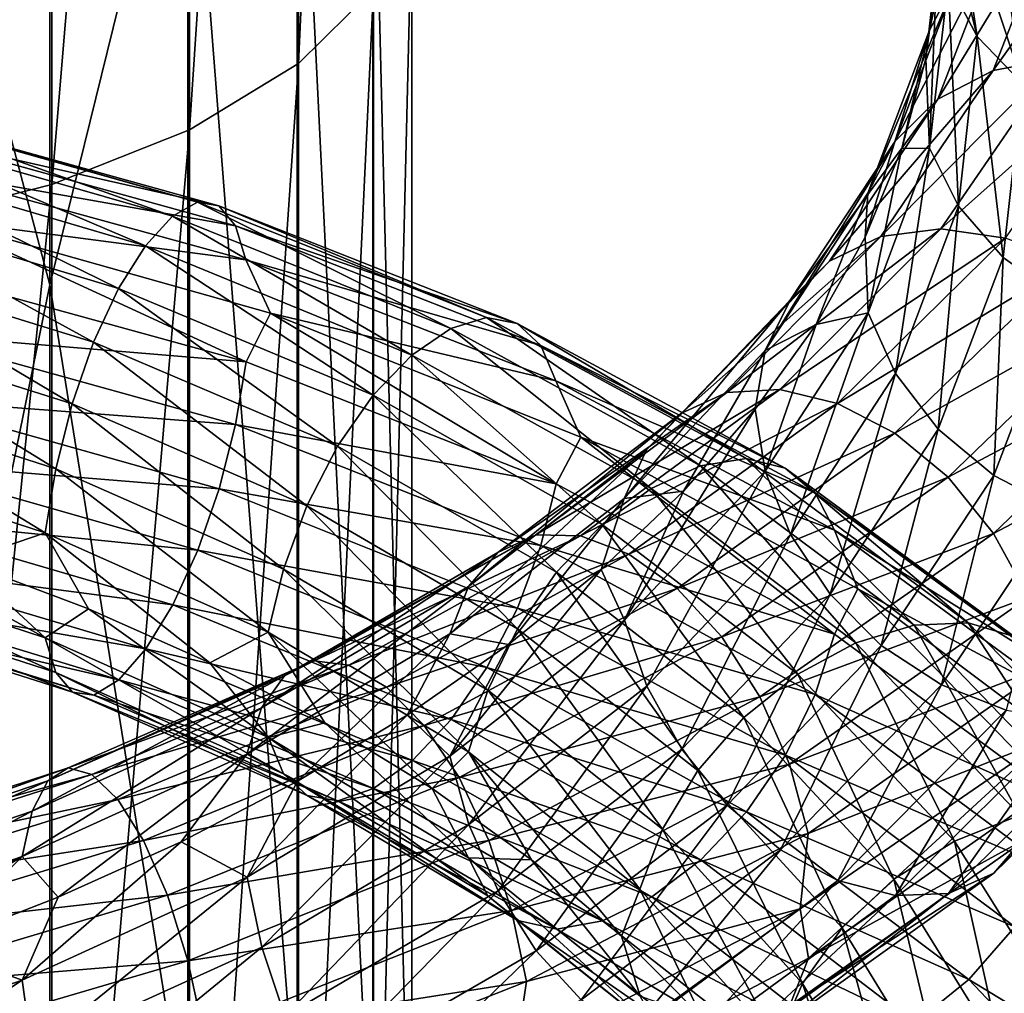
# Model space of a CAD drawing. Header units: metres. Extents: x -109 to 109, y -452 to 89.
# Tile 198 of 256: x 5 to 14, y -301 to -292. Entities that reach past the tile are written whole.
import ezdxf

# ---------------------------------------------------------------- set-up
doc = ezdxf.new("R2010")
doc.units = ezdxf.units.M
doc.layers.add('solid_K244270000C71_000_01', color=7, linetype='CONTINUOUS')

msp = doc.modelspace()

# ---------------------------------------------------------------- linework, layer by layer
at = {"layer": 'solid_K244270000C71_000_01'}
for points in [[(7.364774, -292.456879, 848.618835), (8.086726, -291.740875, 847.15918), (8.086726, -276.705109, 854.037842)], [(7.364774, -277.300568, 855.55072), (7.364774, -292.456879, 848.618835), (8.086726, -276.705109, 854.037842)], [(6.320303, -293.091003, 849.911621), (7.364774, -292.456879, 848.618835), (7.364774, -277.300568, 855.55072)], [(6.320303, -277.827911, 856.890564), (6.320303, -293.091003, 849.911621), (7.364774, -277.300568, 855.55072)], [(4.999055, -293.61554, 850.980896), (6.320303, -293.091003, 849.911621), (6.320303, -277.827911, 856.890564)], [(4.999055, -278.264099, 857.99884), (4.999055, -293.61554, 850.980896), (6.320303, -277.827911, 856.890564)], [(3.458888, -294.007446, 851.779907), (4.999055, -293.61554, 850.980896), (4.999055, -278.264099, 857.99884)], [(3.458888, -278.590027, 858.826965), (3.458888, -294.007446, 851.779907), (4.999055, -278.264099, 857.99884)], [(4.980319, -281.735382, 841.461487), (4.980319, -294.578125, 834.86615), (3.437735, -288.75882, 837.007446)], [(6.304805, -289.20343, 839.112061), (4.980319, -294.578125, 834.86615), (4.980319, -281.735382, 841.461487)], [(4.980319, -294.578125, 834.86615), (3.437735, -302.117523, 829.358582), (3.437735, -288.75882, 837.007446)], [(7.353192, -288.709747, 840.979858), (7.353192, -302.644073, 833.163818), (6.304805, -289.20343, 839.112061)], [(8.079568, -303.474945, 834.559021), (7.353192, -302.644073, 833.163818), (7.353192, -288.709747, 840.979858)], [(8.079568, -289.424896, 842.437744), (8.079568, -303.474945, 834.559021), (7.353192, -288.709747, 840.979858)], [(6.304805, -289.20343, 839.112061), (6.304805, -302.805511, 831.373291), (4.980319, -294.578125, 834.86615)], [(7.353192, -302.644073, 833.163818), (6.304805, -302.805511, 831.373291), (6.304805, -289.20343, 839.112061)], [(8.452125, -304.36496, 836.053589), (8.079568, -303.474945, 834.559021), (8.079568, -289.424896, 842.437744)], [(8.452125, -290.190948, 843.999451), (8.452125, -304.36496, 836.053589), (8.079568, -289.424896, 842.437744)], [(13.876501, -292.194794, 848.7229), (13.596883, -291.669006, 849.007874), (13.35533, -290.081085, 847.161743)], [(13.62998, -290.57843, 846.838379), (13.876501, -292.194794, 848.7229), (13.35533, -290.081085, 847.161743)], [(13.418226, -292.134552, 851.454956), (13.692553, -291.619049, 851.776367), (13.872898, -290.013947, 849.873779)], [(13.594958, -290.546478, 849.60022), (13.418226, -292.134552, 851.454956), (13.872898, -290.013947, 849.873779)], [(8.454546, -305.275177, 837.582031), (8.452125, -304.36496, 836.053589), (8.452125, -290.190948, 843.999451)], [(8.454546, -290.974365, 845.596558), (8.454546, -305.275177, 837.582031), (8.452125, -290.190948, 843.999451)], [(13.594958, -290.546478, 849.60022), (13.491193, -291.539673, 849.811768), (13.38448, -292.408142, 850.81604)], [(13.594958, -290.546478, 849.60022), (13.38448, -292.408142, 850.81604), (13.418226, -292.134552, 851.454956)], [(14.311068, -292.647644, 848.472839), (13.876501, -292.194794, 848.7229), (13.62998, -290.57843, 846.838379)], [(14.056827, -290.99057, 846.525635), (14.311068, -292.647644, 848.472839), (13.62998, -290.57843, 846.838379)], [(14.029531, -292.523071, 854.338806), (14.653965, -292.403107, 854.648438), (15.328429, -290.700958, 852.554871)], [(14.675256, -290.870636, 852.346985), (14.029531, -292.523071, 854.338806), (15.328429, -290.700958, 852.554871)], [(13.498773, -292.798004, 853.984863), (14.029531, -292.523071, 854.338806), (14.675256, -290.870636, 852.346985)], [(14.120069, -291.186188, 852.080994), (13.498773, -292.798004, 853.984863), (14.675256, -290.870636, 852.346985)], [(8.086726, -306.16571, 839.077454), (8.454546, -305.275177, 837.582031), (8.454546, -290.974365, 845.596558)], [(8.086726, -291.740875, 847.15918), (8.086726, -306.16571, 839.077454), (8.454546, -290.974365, 845.596558)], [(14.874729, -292.992462, 848.277771), (14.311068, -292.647644, 848.472839), (14.056827, -290.99057, 846.525635)], [(14.610474, -291.284912, 846.247131), (14.874729, -292.992462, 848.277771), (14.056827, -290.99057, 846.525635)], [(13.090068, -293.201263, 853.610962), (13.498773, -292.798004, 853.984863), (14.120069, -291.186188, 852.080994)], [(13.692553, -291.619049, 851.776367), (13.090068, -293.201263, 853.610962), (14.120069, -291.186188, 852.080994)], [(13.420126, -293.269012, 850.852722), (13.38448, -292.408142, 850.81604), (13.491193, -291.539673, 849.811768)], [(13.596883, -291.669006, 849.007874), (13.420126, -293.269012, 850.852722), (13.491193, -291.539673, 849.811768)], [(12.827812, -293.700012, 853.243103), (13.090068, -293.201263, 853.610962), (13.692553, -291.619049, 851.776367)], [(13.418226, -292.134552, 851.454956), (12.827812, -293.700012, 853.243103), (13.692553, -291.619049, 851.776367)], [(13.696109, -293.823547, 850.606079), (13.420126, -293.269012, 850.852722), (13.596883, -291.669006, 849.007874)], [(13.876501, -292.194794, 848.7229), (13.696109, -293.823547, 850.606079), (13.596883, -291.669006, 849.007874)], [(7.364774, -306.997559, 840.474304), (8.086726, -306.16571, 839.077454), (8.086726, -291.740875, 847.15918)], [(7.364774, -292.456879, 848.618835), (7.364774, -306.997559, 840.474304), (8.086726, -291.740875, 847.15918)], [(13.418226, -292.134552, 851.454956), (13.154678, -293.270691, 851.802917), (12.8033, -294.121368, 852.761597)], [(13.418226, -292.134552, 851.454956), (12.8033, -294.121368, 852.761597), (12.827812, -293.700012, 853.243103)], [(13.418226, -292.134552, 851.454956), (13.38448, -292.408142, 850.81604), (13.154678, -293.270691, 851.802917)], [(14.125026, -294.317535, 850.418701), (13.696109, -293.823547, 850.606079), (13.876501, -292.194794, 848.7229)], [(14.311068, -292.647644, 848.472839), (14.125026, -294.317535, 850.418701), (13.876501, -292.194794, 848.7229)], [(12.950994, -294.11496, 856.189453), (13.527423, -294.042297, 856.594604), (14.653965, -292.403107, 854.648438)], [(14.029531, -292.523071, 854.338806), (12.950994, -294.11496, 856.189453), (14.653965, -292.403107, 854.648438)], [(13.420126, -293.269012, 850.852722), (13.154678, -293.270691, 851.802917), (13.38448, -292.408142, 850.81604)], [(14.653965, -292.403107, 854.648438), (13.527423, -294.042297, 856.594604), (15.327435, -292.437775, 854.897034)], [(13.527423, -294.042297, 856.594604), (14.149118, -294.129578, 856.944702), (15.327435, -292.437775, 854.897034)], [(6.320303, -307.734314, 841.711487), (7.364774, -306.997559, 840.474304), (7.364774, -292.456879, 848.618835)], [(6.320303, -293.091003, 849.911621), (6.320303, -307.734314, 841.711487), (7.364774, -292.456879, 848.618835)], [(12.461038, -294.351196, 855.753052), (12.950994, -294.11496, 856.189453), (14.029531, -292.523071, 854.338806)], [(13.498773, -292.798004, 853.984863), (12.461038, -294.351196, 855.753052), (14.029531, -292.523071, 854.338806)], [(14.681359, -294.713409, 850.307007), (14.125026, -294.317535, 850.418701), (14.311068, -292.647644, 848.472839)], [(12.083753, -294.726288, 855.314026), (12.461038, -294.351196, 855.753052), (13.498773, -292.798004, 853.984863)], [(13.090068, -293.201263, 853.610962), (12.083753, -294.726288, 855.314026), (13.498773, -292.798004, 853.984863)], [(3.298955, -293.097717, 829.274292), (6.157003, -293.919922, 829.74939), (3.427845, -292.948639, 828.604065)], [(3.427845, -292.948639, 828.604065), (6.397557, -293.787048, 829.106873), (3.537498, -292.968994, 827.943665)], [(6.157003, -293.919922, 829.74939), (6.397557, -293.787048, 829.106873), (3.427845, -292.948639, 828.604065)], [(3.537498, -292.968994, 827.943665), (6.602207, -293.821777, 828.469116), (3.622036, -293.147339, 827.333923)], [(6.397557, -293.787048, 829.106873), (6.602207, -293.821777, 828.469116), (3.537498, -292.968994, 827.943665)], [(3.160056, -293.398651, 829.911011), (5.897768, -294.203857, 830.355652), (3.298955, -293.097717, 829.274292)], [(5.897768, -294.203857, 830.355652), (6.157003, -293.919922, 829.74939), (3.298955, -293.097717, 829.274292)], [(4.999055, -308.343719, 842.734863), (6.320303, -307.734314, 841.711487), (6.320303, -293.091003, 849.911621)], [(4.999055, -293.61554, 850.980896), (4.999055, -308.343719, 842.734863), (6.320303, -293.091003, 849.911621)], [(3.622036, -293.147339, 827.333923), (6.759986, -294.01181, 827.875854), (3.676432, -293.465515, 826.81488)], [(6.602207, -293.821777, 828.469116), (6.759986, -294.01181, 827.875854), (3.622036, -293.147339, 827.333923)], [(11.841658, -295.208954, 854.902527), (12.083753, -294.726288, 855.314026), (13.090068, -293.201263, 853.610962)], [(12.827812, -293.700012, 853.243103), (11.841658, -295.208954, 854.902527), (13.090068, -293.201263, 853.610962)], [(12.829628, -294.845947, 852.631165), (12.8033, -294.121368, 852.761597), (13.154678, -293.270691, 851.802917)], [(13.420126, -293.269012, 850.852722), (12.829628, -294.845947, 852.631165), (13.154678, -293.270691, 851.802917)], [(13.093468, -295.428589, 852.42157), (12.829628, -294.845947, 852.631165), (13.420126, -293.269012, 850.852722)], [(13.696109, -293.823547, 850.606079), (13.093468, -295.428589, 852.42157), (13.420126, -293.269012, 850.852722)], [(3.021206, -293.826538, 830.470398), (5.638627, -294.615112, 830.88385), (3.160056, -293.398651, 829.911011)], [(5.638627, -294.615112, 830.88385), (5.897768, -294.203857, 830.355652), (3.160056, -293.398651, 829.911011)], [(3.676432, -293.465515, 826.81488), (6.861507, -294.338318, 827.366211), (3.905735, -293.953094, 826.447693)], [(6.759986, -294.01181, 827.875854), (6.861507, -294.338318, 827.366211), (3.676432, -293.465515, 826.81488)], [(3.458888, -308.799072, 843.499451), (4.999055, -308.343719, 842.734863), (4.999055, -293.61554, 850.980896)], [(3.458888, -294.007446, 851.779907), (3.458888, -308.799072, 843.499451), (4.999055, -293.61554, 850.980896)], [(12.827812, -293.700012, 853.243103), (12.332506, -294.95813, 853.685913), (11.841658, -295.208954, 854.902527)], [(12.827812, -293.700012, 853.243103), (12.8033, -294.121368, 852.761597), (12.332506, -294.95813, 853.685913)], [(2.892467, -294.356354, 830.907898), (5.398354, -295.129791, 831.29187), (3.021206, -293.826538, 830.470398)], [(5.398354, -295.129791, 831.29187), (5.638627, -294.615112, 830.88385), (3.021206, -293.826538, 830.470398)], [(6.157003, -293.919922, 829.74939), (8.825933, -294.998566, 830.63678), (6.397557, -293.787048, 829.106873)], [(6.397557, -293.787048, 829.106873), (9.170762, -294.892517, 830.037598), (6.602207, -293.821777, 828.469116)], [(8.825933, -294.998566, 830.63678), (9.170762, -294.892517, 830.037598), (6.397557, -293.787048, 829.106873)], [(6.602207, -293.821777, 828.469116), (9.464124, -294.95108, 829.435608), (6.759986, -294.01181, 827.875854)], [(9.170762, -294.892517, 830.037598), (9.464124, -294.95108, 829.435608), (6.602207, -293.821777, 828.469116)], [(13.503512, -295.96286, 852.2948), (13.093468, -295.428589, 852.42157), (13.696109, -293.823547, 850.606079)], [(14.125026, -294.317535, 850.418701), (13.503512, -295.96286, 852.2948), (13.696109, -293.823547, 850.606079)], [(3.905735, -293.953094, 826.447693), (6.862206, -295.318604, 826.748718), (3.676807, -294.442261, 826.20282)], [(3.905735, -293.953094, 826.447693), (7.097331, -294.84964, 827.03125), (6.862206, -295.318604, 826.748718)], [(6.861507, -294.338318, 827.366211), (7.097331, -294.84964, 827.03125), (3.905735, -293.953094, 826.447693)], [(5.897768, -294.203857, 830.355652), (8.454326, -295.254425, 831.19519), (6.157003, -293.919922, 829.74939)], [(8.454326, -295.254425, 831.19519), (8.825933, -294.998566, 830.63678), (6.157003, -293.919922, 829.74939)], [(6.759986, -294.01181, 827.875854), (9.690296, -295.160645, 828.868713), (6.861507, -294.338318, 827.366211)], [(9.464124, -294.95108, 829.435608), (9.690296, -295.160645, 828.868713), (6.759986, -294.01181, 827.875854)], [(11.474256, -295.610931, 857.834656), (11.984958, -295.581665, 858.325989), (13.527423, -294.042297, 856.594604)], [(12.950994, -294.11496, 856.189453), (11.474256, -295.610931, 857.834656), (13.527423, -294.042297, 856.594604)], [(13.527423, -294.042297, 856.594604), (11.984958, -295.581665, 858.325989), (14.149118, -294.129578, 856.944702)], [(11.040167, -295.811646, 857.323669), (11.474256, -295.610931, 857.834656), (12.950994, -294.11496, 856.189453)], [(12.461038, -294.351196, 855.753052), (11.040167, -295.811646, 857.323669), (12.950994, -294.11496, 856.189453)], [(11.984958, -295.581665, 858.325989), (12.535765, -295.717133, 858.767761), (14.149118, -294.129578, 856.944702)], [(12.829628, -294.845947, 852.631165), (12.332506, -294.95813, 853.685913), (12.8033, -294.121368, 852.761597)], [(14.149118, -294.129578, 856.944702), (12.535765, -295.717133, 858.767761), (14.77104, -294.365845, 857.217163)], [(5.638627, -294.615112, 830.88385), (8.082852, -295.638306, 831.674744), (5.897768, -294.203857, 830.355652)], [(8.082852, -295.638306, 831.674744), (8.454326, -295.254425, 831.19519), (5.897768, -294.203857, 830.355652)], [(6.861507, -294.338318, 827.366211), (9.835825, -295.501129, 828.37439), (7.097331, -294.84964, 827.03125)], [(9.690296, -295.160645, 828.868713), (9.835825, -295.501129, 828.37439), (6.861507, -294.338318, 827.366211)], [(14.035367, -296.408783, 852.263794), (13.503512, -295.96286, 852.2948), (14.125026, -294.317535, 850.418701)], [(14.681359, -294.713409, 850.307007), (14.035367, -296.408783, 852.263794), (14.125026, -294.317535, 850.418701)], [(2.783041, -294.95929, 831.186218), (5.194127, -295.720154, 831.544373), (2.892467, -294.356354, 830.907898)], [(5.194127, -295.720154, 831.544373), (5.398354, -295.129791, 831.29187), (2.892467, -294.356354, 830.907898)], [(10.705902, -296.160797, 856.825806), (11.040167, -295.811646, 857.323669), (12.461038, -294.351196, 855.753052)], [(12.083753, -294.726288, 855.314026), (10.705902, -296.160797, 856.825806), (12.461038, -294.351196, 855.753052)], [(12.535765, -295.717133, 858.767761), (13.086771, -296.003082, 859.130615), (14.77104, -294.365845, 857.217163)], [(14.77104, -294.365845, 857.217163), (13.086771, -296.003082, 859.130615), (15.348145, -294.73996, 857.388794)], [(3.676807, -294.442261, 826.20282), (6.862206, -295.318604, 826.748718), (3.622737, -295.047913, 826.143127)], [(4.980319, -294.578125, 834.86615), (4.980319, -306.892273, 827.329834), (3.437735, -302.117523, 829.358582)], [(6.304805, -302.805511, 831.373291), (4.980319, -306.892273, 827.329834), (4.980319, -294.578125, 834.86615)], [(5.398354, -295.129791, 831.29187), (7.738426, -296.128235, 832.036865), (5.638627, -294.615112, 830.88385)], [(7.738426, -296.128235, 832.036865), (8.082852, -295.638306, 831.674744), (5.638627, -294.615112, 830.88385)], [(14.660532, -296.731598, 852.337036), (14.035367, -296.408783, 852.263794), (14.681359, -294.713409, 850.307007)], [(10.491412, -296.628632, 856.374695), (10.705902, -296.160797, 856.825806), (12.083753, -294.726288, 855.314026)], [(11.841658, -295.208954, 854.902527), (10.491412, -296.628632, 856.374695), (12.083753, -294.726288, 855.314026)], [(13.086771, -296.003082, 859.130615), (13.598071, -296.425049, 859.384705), (15.348145, -294.73996, 857.388794)], [(15.348145, -294.73996, 857.388794), (13.598071, -296.425049, 859.384705), (15.839111, -295.235229, 857.441406)], [(7.097331, -294.84964, 827.03125), (9.836826, -296.487885, 827.749634), (6.862206, -295.318604, 826.748718)], [(7.097331, -294.84964, 827.03125), (10.075832, -296.040314, 828.072937), (9.836826, -296.487885, 827.749634)], [(9.835825, -295.501129, 828.37439), (10.075832, -296.040314, 828.072937), (7.097331, -294.84964, 827.03125)], [(8.825933, -294.998566, 830.63678), (11.222467, -296.315369, 831.900024), (9.170762, -294.892517, 830.037598)], [(9.170762, -294.892517, 830.037598), (11.66093, -296.246033, 831.358643), (9.464124, -294.95108, 829.435608)], [(11.222467, -296.315369, 831.900024), (11.66093, -296.246033, 831.358643), (9.170762, -294.892517, 830.037598)], [(12.829628, -294.845947, 852.631165), (11.843334, -296.36557, 854.28125), (12.332506, -294.95813, 853.685913)], [(12.08689, -296.974792, 854.106201), (11.843334, -296.36557, 854.28125), (12.829628, -294.845947, 852.631165)], [(13.093468, -295.428589, 852.42157), (12.08689, -296.974792, 854.106201), (12.829628, -294.845947, 852.631165)], [(2.698778, -295.59314, 831.295654), (5.036863, -296.344635, 831.633118), (2.783041, -294.95929, 831.186218)], [(5.036863, -296.344635, 831.633118), (5.194127, -295.720154, 831.544373), (2.783041, -294.95929, 831.186218)], [(8.454326, -295.254425, 831.19519), (10.749956, -296.532959, 832.394897), (8.825933, -294.998566, 830.63678)], [(10.749956, -296.532959, 832.394897), (11.222467, -296.315369, 831.900024), (8.825933, -294.998566, 830.63678)], [(9.464124, -294.95108, 829.435608), (12.033948, -296.33725, 830.804443), (9.690296, -295.160645, 828.868713)], [(11.66093, -296.246033, 831.358643), (12.033948, -296.33725, 830.804443), (9.464124, -294.95108, 829.435608)], [(11.843334, -296.36557, 854.28125), (11.748382, -295.773285, 854.563843), (12.332506, -294.95813, 853.685913)], [(11.841658, -295.208954, 854.902527), (12.332506, -294.95813, 853.685913), (11.748382, -295.773285, 854.563843)], [(3.622737, -295.047913, 826.143127), (6.761294, -295.919098, 826.6745), (3.538475, -295.674072, 826.248962)], [(6.862206, -295.318604, 826.748718), (6.761294, -295.919098, 826.6745), (3.622737, -295.047913, 826.143127)], [(5.194127, -295.720154, 831.544373), (7.44567, -296.69812, 832.249451), (5.398354, -295.129791, 831.29187)], [(7.44567, -296.69812, 832.249451), (7.738426, -296.128235, 832.036865), (5.398354, -295.129791, 831.29187)], [(9.690296, -295.160645, 828.868713), (12.321534, -296.573578, 830.272766), (9.835825, -295.501129, 828.37439)], [(12.033948, -296.33725, 830.804443), (12.321534, -296.573578, 830.272766), (9.690296, -295.160645, 828.868713)], [(8.082852, -295.638306, 831.674744), (10.277616, -296.879517, 832.809937), (8.454326, -295.254425, 831.19519)], [(10.277616, -296.879517, 832.809937), (10.749956, -296.532959, 832.394897), (8.454326, -295.254425, 831.19519)], [(11.841658, -295.208954, 854.902527), (11.058838, -296.558807, 855.383118), (10.491412, -296.628632, 856.374695)], [(11.841658, -295.208954, 854.902527), (11.748382, -295.773285, 854.563843), (11.058838, -296.558807, 855.383118)], [(13.598071, -296.425049, 859.384705), (14.033056, -296.963165, 859.505737), (15.839111, -295.235229, 857.441406)], [(15.839111, -295.235229, 857.441406), (14.033056, -296.963165, 859.505737), (16.217634, -295.813477, 857.37738)], [(6.862206, -295.318604, 826.748718), (9.836826, -296.487885, 827.749634), (6.761294, -295.919098, 826.6745)], [(12.465413, -297.547211, 854.036133), (12.08689, -296.974792, 854.106201), (13.093468, -295.428589, 852.42157)], [(13.503512, -295.96286, 852.2948), (12.465413, -297.547211, 854.036133), (13.093468, -295.428589, 852.42157)], [(9.835825, -295.501129, 828.37439), (12.506579, -296.933289, 829.799194), (10.075832, -296.040314, 828.072937)], [(12.321534, -296.573578, 830.272766), (12.506579, -296.933289, 829.799194), (9.835825, -295.501129, 828.37439)], [(2.644709, -296.211884, 831.233826), (4.935951, -296.957703, 831.557129), (2.698778, -295.59314, 831.295654)], [(4.935951, -296.957703, 831.557129), (5.036863, -296.344635, 831.633118), (2.698778, -295.59314, 831.295654)], [(7.738426, -296.128235, 832.036865), (9.839666, -297.335663, 833.111206), (8.082852, -295.638306, 831.674744)], [(9.839666, -297.335663, 833.111206), (10.277616, -296.879517, 832.809937), (8.082852, -295.638306, 831.674744)], [(9.277893, -297.147339, 858.640564), (9.642691, -296.977844, 859.215881), (11.474256, -295.610931, 857.834656)], [(11.040167, -295.811646, 857.323669), (9.277893, -297.147339, 858.640564), (11.474256, -295.610931, 857.834656)], [(9.642691, -296.977844, 859.215881), (10.071873, -296.986633, 859.781555), (11.984958, -295.581665, 858.325989)], [(11.474256, -295.610931, 857.834656), (9.642691, -296.977844, 859.215881), (11.984958, -295.581665, 858.325989)], [(11.984958, -295.581665, 858.325989), (10.071873, -296.986633, 859.781555), (12.535765, -295.717133, 858.767761)], [(3.538475, -295.674072, 826.248962), (6.604031, -296.536041, 826.759583), (3.429048, -296.276855, 826.518982)], [(6.761294, -295.919098, 826.6745), (6.604031, -296.536041, 826.759583), (3.538475, -295.674072, 826.248962)], [(5.036863, -296.344635, 831.633118), (7.220236, -297.307465, 832.30658), (5.194127, -295.720154, 831.544373)], [(7.220236, -297.307465, 832.30658), (7.44567, -296.69812, 832.249451), (5.194127, -295.720154, 831.544373)], [(10.071873, -296.986633, 859.781555), (10.534758, -297.164337, 860.302246), (12.535765, -295.717133, 858.767761)], [(12.535765, -295.717133, 858.767761), (10.534758, -297.164337, 860.302246), (13.086771, -296.003082, 859.130615)], [(8.996984, -297.473572, 858.091858), (9.277893, -297.147339, 858.640564), (11.040167, -295.811646, 857.323669)], [(10.705902, -296.160797, 856.825806), (8.996984, -297.473572, 858.091858), (11.040167, -295.811646, 857.323669)], [(10.492897, -297.794678, 855.744629), (11.058838, -296.558807, 855.383118), (11.748382, -295.773285, 854.563843)], [(11.843334, -296.36557, 854.28125), (10.492897, -297.794678, 855.744629), (11.748382, -295.773285, 854.563843)], [(14.033056, -296.963165, 859.505737), (14.368417, -297.576843, 859.492432), (16.217634, -295.813477, 857.37738)], [(6.761294, -295.919098, 826.6745), (9.692171, -297.080231, 827.65332), (6.604031, -296.536041, 826.759583)], [(9.836826, -296.487885, 827.749634), (9.692171, -297.080231, 827.65332), (6.761294, -295.919098, 826.6745)], [(10.075832, -296.040314, 828.072937), (12.507853, -297.929169, 829.165466), (9.836826, -296.487885, 827.749634)], [(10.075832, -296.040314, 828.072937), (12.732012, -297.496246, 829.524658), (12.507853, -297.929169, 829.165466)], [(12.506579, -296.933289, 829.799194), (12.732012, -297.496246, 829.524658), (10.075832, -296.040314, 828.072937)], [(10.534758, -297.164337, 860.302246), (10.99781, -297.493774, 860.74292), (13.086771, -296.003082, 859.130615)], [(13.086771, -296.003082, 859.130615), (10.99781, -297.493774, 860.74292), (13.598071, -296.425049, 859.384705)], [(12.95638, -298.040588, 854.080688), (12.465413, -297.547211, 854.036133), (13.503512, -295.96286, 852.2948)], [(14.035367, -296.408783, 852.263794), (12.95638, -298.040588, 854.080688), (13.503512, -295.96286, 852.2948)], [(7.44567, -296.69812, 832.249451), (9.467417, -297.877747, 833.271057), (7.738426, -296.128235, 832.036865)], [(9.467417, -297.877747, 833.271057), (9.839666, -297.335663, 833.111206), (7.738426, -296.128235, 832.036865)], [(2.644709, -296.211884, 831.233826), (4.137298, -297.229279, 831.173401), (4.935951, -296.957703, 831.557129)], [(8.816732, -297.928253, 857.606445), (8.996984, -297.473572, 858.091858), (10.705902, -296.160797, 856.825806)], [(10.491412, -296.628632, 856.374695), (8.816732, -297.928253, 857.606445), (10.705902, -296.160797, 856.825806)], [(3.429048, -296.276855, 826.518982), (6.399803, -297.126038, 827.003845), (3.300309, -296.814331, 826.94574)], [(6.604031, -296.536041, 826.759583), (6.399803, -297.126038, 827.003845), (3.429048, -296.276855, 826.518982)], [(10.749956, -296.532959, 832.394897), (12.714206, -298.015015, 833.909607), (11.222467, -296.315369, 831.900024)], [(11.222467, -296.315369, 831.900024), (13.273055, -297.84491, 833.492004), (11.66093, -296.246033, 831.358643)], [(12.714206, -298.015015, 833.909607), (13.273055, -297.84491, 833.492004), (11.222467, -296.315369, 831.900024)], [(11.66093, -296.246033, 831.358643), (13.791634, -297.821075, 833.021057), (12.033948, -296.33725, 830.804443)], [(13.273055, -297.84491, 833.492004), (13.791634, -297.821075, 833.021057), (11.66093, -296.246033, 831.358643)], [(4.935951, -296.957703, 831.557129), (7.075581, -297.911591, 832.208984), (5.036863, -296.344635, 831.633118)], [(7.075581, -297.911591, 832.208984), (7.220236, -297.307465, 832.30658), (5.036863, -296.344635, 831.633118)], [(10.708682, -298.42807, 855.600586), (10.492897, -297.794678, 855.744629), (11.843334, -296.36557, 854.28125)], [(12.08689, -296.974792, 854.106201), (10.708682, -298.42807, 855.600586), (11.843334, -296.36557, 854.28125)], [(12.033948, -296.33725, 830.804443), (14.23281, -297.952759, 832.525085), (12.321534, -296.573578, 830.272766)], [(13.791634, -297.821075, 833.021057), (14.23281, -297.952759, 832.525085), (12.033948, -296.33725, 830.804443)], [(13.533484, -298.417419, 854.244385), (12.95638, -298.040588, 854.080688), (14.035367, -296.408783, 852.263794)], [(14.660532, -296.731598, 852.337036), (13.533484, -298.417419, 854.244385), (14.035367, -296.408783, 852.263794)], [(9.836826, -296.487885, 827.749634), (12.507853, -297.929169, 829.165466), (9.692171, -297.080231, 827.65332)], [(10.99781, -297.493774, 860.74292), (11.427495, -297.957581, 861.067871), (13.598071, -296.425049, 859.384705)], [(13.598071, -296.425049, 859.384705), (11.427495, -297.957581, 861.067871), (14.033056, -296.963165, 859.505737)], [(6.604031, -296.536041, 826.759583), (9.466738, -297.682312, 827.706482), (6.399803, -297.126038, 827.003845)], [(9.692171, -297.080231, 827.65332), (9.466738, -297.682312, 827.706482), (6.604031, -296.536041, 826.759583)], [(10.492897, -297.794678, 855.744629), (10.268237, -297.311554, 856.136963), (11.058838, -296.558807, 855.383118)], [(10.491412, -296.628632, 856.374695), (11.058838, -296.558807, 855.383118), (10.268237, -297.311554, 856.136963)], [(10.277616, -296.879517, 832.809937), (12.155559, -298.315369, 834.246155), (10.749956, -296.532959, 832.394897)], [(12.155559, -298.315369, 834.246155), (12.714206, -298.015015, 833.909607), (10.749956, -296.532959, 832.394897)], [(12.321534, -296.573578, 830.272766), (14.572946, -298.222351, 832.036499), (12.506579, -296.933289, 829.799194)], [(14.23281, -297.952759, 832.525085), (14.572946, -298.222351, 832.036499), (12.321534, -296.573578, 830.272766)], [(7.220236, -297.307465, 832.30658), (9.18077, -298.466553, 833.286316), (7.44567, -296.69812, 832.249451)], [(9.18077, -298.466553, 833.286316), (9.467417, -297.877747, 833.271057), (7.44567, -296.69812, 832.249451)], [(10.491412, -296.628632, 856.374695), (9.381903, -298.02887, 856.819641), (8.816732, -297.928253, 857.606445)], [(10.491412, -296.628632, 856.374695), (10.268237, -297.311554, 856.136963), (9.381903, -298.02887, 856.819641)], [(14.155406, -298.660126, 854.511047), (13.533484, -298.417419, 854.244385), (14.660532, -296.731598, 852.337036)], [(2.645083, -297.216644, 830.604248), (4.936649, -297.964569, 830.922913), (2.888451, -296.836487, 831.021484)], [(4.936649, -297.964569, 830.922913), (4.137298, -297.229279, 831.173401), (2.888451, -296.836487, 831.021484)], [(3.300309, -296.814331, 826.94574), (6.15953, -297.647858, 827.401367), (3.16146, -297.255463, 827.494629)], [(6.399803, -297.126038, 827.003845), (6.15953, -297.647858, 827.401367), (3.300309, -296.814331, 826.94574)], [(9.839666, -297.335663, 833.111206), (11.637587, -298.729736, 834.473511), (10.277616, -296.879517, 832.809937)], [(11.637587, -298.729736, 834.473511), (12.155559, -298.315369, 834.246155), (10.277616, -296.879517, 832.809937)], [(4.935951, -296.957703, 831.557129), (4.137298, -297.229279, 831.173401), (5.35076, -297.686401, 831.425659)], [(4.935951, -296.957703, 831.557129), (5.35076, -297.686401, 831.425659), (6.516447, -298.205292, 831.773987)], [(4.935951, -296.957703, 831.557129), (6.516447, -298.205292, 831.773987), (7.075581, -297.911591, 832.208984)], [(7.230823, -298.330902, 859.657715), (7.515131, -298.187378, 860.2854), (9.642691, -296.977844, 859.215881)], [(9.277893, -297.147339, 858.640564), (7.230823, -298.330902, 859.657715), (9.642691, -296.977844, 859.215881)], [(9.642691, -296.977844, 859.215881), (7.515131, -298.187378, 860.2854), (10.071873, -296.986633, 859.781555)], [(7.515131, -298.187378, 860.2854), (7.849618, -298.227722, 860.911255), (10.071873, -296.986633, 859.781555)], [(10.071873, -296.986633, 859.781555), (7.849618, -298.227722, 860.911255), (10.534758, -297.164337, 860.302246)], [(11.044044, -299.035309, 855.581543), (10.708682, -298.42807, 855.600586), (12.08689, -296.974792, 854.106201)], [(12.465413, -297.547211, 854.036133), (11.044044, -299.035309, 855.581543), (12.08689, -296.974792, 854.106201)], [(11.427495, -297.957581, 861.067871), (11.793045, -298.533051, 861.24762), (14.033056, -296.963165, 859.505737)], [(14.033056, -296.963165, 859.505737), (11.793045, -298.533051, 861.24762), (14.368417, -297.576843, 859.492432)], [(12.506579, -296.933289, 829.799194), (14.791801, -298.605957, 831.588318), (12.732012, -297.496246, 829.524658)], [(14.572946, -298.222351, 832.036499), (14.791801, -298.605957, 831.588318), (12.506579, -296.933289, 829.799194)], [(9.692171, -297.080231, 827.65332), (12.323918, -298.51059, 829.040222), (9.466738, -297.682312, 827.706482)], [(12.507853, -297.929169, 829.165466), (12.323918, -298.51059, 829.040222), (9.692171, -297.080231, 827.65332)], [(6.399803, -297.126038, 827.003845), (9.173982, -298.251495, 827.911011), (6.15953, -297.647858, 827.401367)], [(9.466738, -297.682312, 827.706482), (9.173982, -298.251495, 827.911011), (6.399803, -297.126038, 827.003845)], [(7.011894, -298.638062, 859.067627), (7.230823, -298.330902, 859.657715), (9.277893, -297.147339, 858.640564)], [(8.996984, -297.473572, 858.091858), (7.011894, -298.638062, 859.067627), (9.277893, -297.147339, 858.640564)], [(7.849618, -298.227722, 860.911255), (8.210373, -298.440369, 861.495911), (10.534758, -297.164337, 860.302246)], [(10.534758, -297.164337, 860.302246), (8.210373, -298.440369, 861.495911), (10.99781, -297.493774, 860.74292)], [(5.038171, -298.298096, 830.40271), (4.936649, -297.964569, 830.922913), (2.645083, -297.216644, 830.604248)], [(2.699479, -297.542419, 830.074402), (5.038171, -298.298096, 830.40271), (2.645083, -297.216644, 830.604248)], [(3.16146, -297.255463, 827.494629), (5.900389, -298.071594, 827.919556), (3.02256, -297.571564, 828.124084)], [(6.15953, -297.647858, 827.401367), (5.900389, -298.071594, 827.919556), (3.16146, -297.255463, 827.494629)], [(4.936649, -297.964569, 830.922913), (5.35076, -297.686401, 831.425659), (4.137298, -297.229279, 831.173401)], [(7.075581, -297.911591, 832.208984), (8.996837, -299.058685, 833.160522), (7.220236, -297.307465, 832.30658)], [(8.996837, -299.058685, 833.160522), (9.18077, -298.466553, 833.286316), (7.220236, -297.307465, 832.30658)], [(8.817981, -299.102203, 856.968323), (9.381903, -298.02887, 856.819641), (10.268237, -297.311554, 856.136963)], [(10.492897, -297.794678, 855.744629), (8.817981, -299.102203, 856.968323), (10.268237, -297.311554, 856.136963)], [(9.467417, -297.877747, 833.271057), (11.197319, -299.237396, 834.569336), (9.839666, -297.335663, 833.111206)], [(11.197319, -299.237396, 834.569336), (11.637587, -298.729736, 834.473511), (9.839666, -297.335663, 833.111206)], [(5.19595, -298.488007, 829.801086), (5.038171, -298.298096, 830.40271), (2.699479, -297.542419, 830.074402)], [(2.784018, -297.720856, 829.456177), (5.19595, -298.488007, 829.801086), (2.699479, -297.542419, 830.074402)], [(6.871412, -299.081635, 858.554138), (7.011894, -298.638062, 859.067627), (8.996984, -297.473572, 858.091858)], [(8.816732, -297.928253, 857.606445), (6.871412, -299.081635, 858.554138), (8.996984, -297.473572, 858.091858)], [(8.210373, -298.440369, 861.495911), (8.571258, -298.805725, 861.999451), (10.99781, -297.493774, 860.74292)], [(10.99781, -297.493774, 860.74292), (8.571258, -298.805725, 861.999451), (11.427495, -297.957581, 861.067871)], [(11.479028, -299.572021, 855.694092), (11.044044, -299.035309, 855.581543), (12.465413, -297.547211, 854.036133)], [(12.95638, -298.040588, 854.080688), (11.479028, -299.572021, 855.694092), (12.465413, -297.547211, 854.036133)], [(12.732012, -297.496246, 829.524658), (14.793308, -299.613281, 830.944092), (12.507853, -297.929169, 829.165466)], [(12.732012, -297.496246, 829.524658), (15.007382, -299.200409, 831.345703), (14.793308, -299.613281, 830.944092)], [(14.791801, -298.605957, 831.588318), (15.007382, -299.200409, 831.345703), (12.732012, -297.496246, 829.524658)], [(3.02256, -297.571564, 828.124084), (5.641154, -298.369934, 828.51886), (2.89367, -297.733765, 828.791992)], [(5.900389, -298.071594, 827.919556), (5.641154, -298.369934, 828.51886), (3.02256, -297.571564, 828.124084)], [(6.15953, -297.647858, 827.401367), (8.829556, -298.74765, 828.263123), (5.900389, -298.071594, 827.919556)], [(9.173982, -298.251495, 827.911011), (8.829556, -298.74765, 828.263123), (6.15953, -297.647858, 827.401367)], [(11.793045, -298.533051, 861.24762), (12.074875, -299.177643, 861.277832), (14.368417, -297.576843, 859.492432)], [(14.368417, -297.576843, 859.492432), (12.074875, -299.177643, 861.277832), (14.584202, -298.220032, 859.349792)], [(5.400599, -298.515411, 829.159485), (5.19595, -298.488007, 829.801086), (2.784018, -297.720856, 829.456177)], [(2.89367, -297.733765, 828.791992), (5.400599, -298.515411, 829.159485), (2.784018, -297.720856, 829.456177)], [(5.641154, -298.369934, 828.51886), (5.400599, -298.515411, 829.159485), (2.89367, -297.733765, 828.791992)], [(4.936649, -297.964569, 830.922913), (7.076582, -298.922638, 831.568787), (5.35076, -297.686401, 831.425659)], [(7.076582, -298.922638, 831.568787), (6.516447, -298.205292, 831.773987), (5.35076, -297.686401, 831.425659)], [(9.466738, -297.682312, 827.706482), (12.037271, -299.092499, 829.05127), (9.173982, -298.251495, 827.911011)], [(12.323918, -298.51059, 829.040222), (12.037271, -299.092499, 829.05127), (9.466738, -297.682312, 827.706482)], [(8.999321, -299.756622, 856.850708), (8.817981, -299.102203, 856.968323), (10.492897, -297.794678, 855.744629)], [(10.708682, -298.42807, 855.600586), (8.999321, -299.756622, 856.850708), (10.492897, -297.794678, 855.744629)], [(13.273055, -297.84491, 833.492004), (14.915316, -299.553375, 835.353394), (13.791634, -297.821075, 833.021057)], [(13.791634, -297.821075, 833.021057), (15.498057, -299.582428, 834.963074), (14.23281, -297.952759, 832.525085)], [(14.915316, -299.553375, 835.353394), (15.498057, -299.582428, 834.963074), (13.791634, -297.821075, 833.021057)], [(7.075581, -297.911591, 832.208984), (6.516447, -298.205292, 831.773987), (7.618459, -298.781006, 832.211792)], [(8.816732, -297.928253, 857.606445), (7.355879, -299.340027, 857.942505), (6.871412, -299.081635, 858.554138)], [(7.075581, -297.911591, 832.208984), (7.618459, -298.781006, 832.211792), (8.648532, -299.411743, 832.734436)], [(7.075581, -297.911591, 832.208984), (8.648532, -299.411743, 832.734436), (8.996837, -299.058685, 833.160522)], [(8.816732, -297.928253, 857.606445), (8.407288, -298.707123, 857.424377), (7.355879, -299.340027, 857.942505)], [(8.816732, -297.928253, 857.606445), (9.381903, -298.02887, 856.819641), (8.407288, -298.707123, 857.424377)], [(9.18077, -298.466553, 833.286316), (10.858295, -299.800873, 834.534058), (9.467417, -297.877747, 833.271057)], [(10.858295, -299.800873, 834.534058), (11.197319, -299.237396, 834.569336), (9.467417, -297.877747, 833.271057)], [(12.507853, -297.929169, 829.165466), (14.793308, -299.613281, 830.944092), (12.323918, -298.51059, 829.040222)], [(12.714206, -298.015015, 833.909607), (14.28732, -299.668304, 835.682434), (13.273055, -297.84491, 833.492004)], [(14.28732, -299.668304, 835.682434), (14.915316, -299.553375, 835.353394), (13.273055, -297.84491, 833.492004)], [(7.222111, -299.269318, 831.064453), (7.076582, -298.922638, 831.568787), (4.936649, -297.964569, 830.922913)], [(5.038171, -298.298096, 830.40271), (7.222111, -299.269318, 831.064453), (4.936649, -297.964569, 830.922913)], [(8.571258, -298.805725, 861.999451), (8.906137, -299.304016, 862.381653), (11.427495, -297.957581, 861.067871)], [(11.427495, -297.957581, 861.067871), (8.906137, -299.304016, 862.381653), (11.793045, -298.533051, 861.24762)], [(12.155559, -298.315369, 834.246155), (13.659552, -299.914886, 835.929016), (12.714206, -298.015015, 833.909607)], [(13.659552, -299.914886, 835.929016), (14.28732, -299.668304, 835.682434), (12.714206, -298.015015, 833.909607)], [(5.900389, -298.071594, 827.919556), (8.458082, -299.142883, 828.733337), (5.641154, -298.369934, 828.51886)], [(8.829556, -298.74765, 828.263123), (8.458082, -299.142883, 828.733337), (5.900389, -298.071594, 827.919556)], [(8.817981, -299.102203, 856.968323), (8.407288, -298.707123, 857.424377), (9.381903, -298.02887, 856.819641)], [(11.990329, -299.99826, 855.939331), (11.479028, -299.572021, 855.694092), (12.95638, -298.040588, 854.080688)], [(13.533484, -298.417419, 854.244385), (11.990329, -299.99826, 855.939331), (12.95638, -298.040588, 854.080688)], [(4.959997, -299.337433, 860.334656), (5.155019, -299.213684, 861.000916), (7.515131, -298.187378, 860.2854)], [(7.230823, -298.330902, 859.657715), (4.959997, -299.337433, 860.334656), (7.515131, -298.187378, 860.2854)], [(7.515131, -298.187378, 860.2854), (5.155019, -299.213684, 861.000916), (7.849618, -298.227722, 860.911255)], [(7.076582, -298.922638, 831.568787), (7.618459, -298.781006, 832.211792), (6.516447, -298.205292, 831.773987)], [(7.448284, -299.478394, 830.489319), (7.222111, -299.269318, 831.064453), (5.038171, -298.298096, 830.40271)], [(5.19595, -298.488007, 829.801086), (7.448284, -299.478394, 830.489319), (5.038171, -298.298096, 830.40271)], [(5.155019, -299.213684, 861.000916), (5.384461, -299.277954, 861.671082), (7.849618, -298.227722, 860.911255)], [(7.849618, -298.227722, 860.911255), (5.384461, -299.277954, 861.671082), (8.210373, -298.440369, 861.495911)], [(9.173982, -298.251495, 827.911011), (11.665022, -299.633423, 829.203247), (8.829556, -298.74765, 828.263123)], [(12.037271, -299.092499, 829.05127), (11.665022, -299.633423, 829.203247), (9.173982, -298.251495, 827.911011)], [(12.074875, -299.177643, 861.277832), (12.256215, -299.843201, 861.16095), (14.584202, -298.220032, 859.349792)], [(14.584202, -298.220032, 859.349792), (12.256215, -299.843201, 861.16095), (14.545832, -298.937836, 859.190308)], [(4.809822, -299.629944, 859.713867), (4.959997, -299.337433, 860.334656), (7.230823, -298.330902, 859.657715)], [(7.011894, -298.638062, 859.067627), (4.809822, -299.629944, 859.713867), (7.230823, -298.330902, 859.657715)], [(5.641154, -298.369934, 828.51886), (8.086474, -299.412079, 829.285522), (5.400599, -298.515411, 829.159485)], [(8.458082, -299.142883, 828.733337), (8.086474, -299.412079, 829.285522), (5.641154, -298.369934, 828.51886)], [(11.637587, -298.729736, 834.473511), (13.077492, -300.280731, 836.071838), (12.155559, -298.315369, 834.246155)], [(13.077492, -300.280731, 836.071838), (13.659552, -299.914886, 835.929016), (12.155559, -298.315369, 834.246155)], [(7.741645, -299.529907, 829.88324), (7.448284, -299.478394, 830.489319), (5.19595, -298.488007, 829.801086)], [(5.400599, -298.515411, 829.159485), (7.741645, -299.529907, 829.88324), (5.19595, -298.488007, 829.801086)], [(5.384461, -299.277954, 861.671082), (5.631921, -299.517029, 862.302551), (8.210373, -298.440369, 861.495911)], [(8.210373, -298.440369, 861.495911), (5.631921, -299.517029, 862.302551), (8.571258, -298.805725, 861.999451)], [(8.996837, -299.058685, 833.160522), (10.640753, -300.378235, 834.374023), (9.18077, -298.466553, 833.286316)], [(9.281151, -300.394165, 856.875427), (8.999321, -299.756622, 856.850708), (10.708682, -298.42807, 855.600586)], [(10.640753, -300.378235, 834.374023), (10.858295, -299.800873, 834.534058), (9.18077, -298.466553, 833.286316)], [(11.044044, -299.035309, 855.581543), (9.281151, -300.394165, 856.875427), (10.708682, -298.42807, 855.600586)], [(12.541335, -300.292786, 856.295166), (11.990329, -299.99826, 855.939331), (13.533484, -298.417419, 854.244385)], [(14.155406, -298.660126, 854.511047), (12.541335, -300.292786, 856.295166), (13.533484, -298.417419, 854.244385)], [(15.843487, -298.460663, 855.708801), (14.036932, -300.224854, 857.743103), (15.353531, -298.691193, 855.266296)], [(14.371198, -299.876953, 858.249512), (14.036932, -300.224854, 857.743103), (15.843487, -298.460663, 855.708801)], [(8.086474, -299.412079, 829.285522), (7.741645, -299.529907, 829.88324), (5.400599, -298.515411, 829.159485)], [(8.906137, -299.304016, 862.381653), (9.191032, -299.910217, 862.608704), (11.793045, -298.533051, 861.24762)], [(11.793045, -298.533051, 861.24762), (9.191032, -299.910217, 862.608704), (12.074875, -299.177643, 861.277832)], [(12.323918, -298.51059, 829.040222), (14.575765, -300.181244, 830.783813), (12.037271, -299.092499, 829.05127)], [(14.793308, -299.613281, 830.944092), (14.575765, -300.181244, 830.783813), (12.323918, -298.51059, 829.040222)], [(4.713459, -300.06485, 859.179443), (4.809822, -299.629944, 859.713867), (7.011894, -298.638062, 859.067627)], [(6.871412, -299.081635, 858.554138), (4.713459, -300.06485, 859.179443), (7.011894, -298.638062, 859.067627)], [(13.092142, -300.438812, 856.733643), (12.541335, -300.292786, 856.295166), (14.155406, -298.660126, 854.511047)], [(14.777102, -298.755768, 854.859009), (13.092142, -300.438812, 856.733643), (14.155406, -298.660126, 854.511047)], [(6.872385, -300.261688, 857.908813), (7.355879, -299.340027, 857.942505), (8.407288, -298.707123, 857.424377)], [(8.817981, -299.102203, 856.968323), (6.872385, -300.261688, 857.908813), (8.407288, -298.707123, 857.424377)], [(7.076582, -298.922638, 831.568787), (8.99811, -300.075867, 832.513184), (7.618459, -298.781006, 832.211792)], [(8.99811, -300.075867, 832.513184), (8.648532, -299.411743, 832.734436), (7.618459, -298.781006, 832.211792)], [(8.829556, -298.74765, 828.263123), (11.227074, -300.094696, 829.495117), (8.458082, -299.142883, 828.733337)], [(11.665022, -299.633423, 829.203247), (11.227074, -300.094696, 829.495117), (8.829556, -298.74765, 828.263123)], [(11.197319, -299.237396, 834.569336), (12.582751, -300.748413, 836.09436), (11.637587, -298.729736, 834.473511)], [(12.582751, -300.748413, 836.09436), (13.077492, -300.280731, 836.071838), (11.637587, -298.729736, 834.473511)], [(13.602844, -300.41925, 857.226257), (13.092142, -300.438812, 856.733643), (14.777102, -298.755768, 854.859009)], [(15.353531, -298.691193, 855.266296), (13.602844, -300.41925, 857.226257), (14.777102, -298.755768, 854.859009)], [(14.036932, -300.224854, 857.743103), (13.602844, -300.41925, 857.226257), (15.353531, -298.691193, 855.266296)], [(5.631921, -299.517029, 862.302551), (5.879471, -299.909485, 862.852112), (8.571258, -298.805725, 861.999451)], [(8.571258, -298.805725, 861.999451), (5.879471, -299.909485, 862.852112), (8.906137, -299.304016, 862.381653)], [(9.183154, -300.440613, 832.030151), (8.99811, -300.075867, 832.513184), (7.076582, -298.922638, 831.568787)], [(7.222111, -299.269318, 831.064453), (9.183154, -300.440613, 832.030151), (7.076582, -298.922638, 831.568787)], [(14.545832, -298.937836, 859.190308), (12.179196, -300.565308, 860.989929), (12.257463, -301.039703, 860.51062)], [(12.256215, -299.843201, 861.16095), (12.179196, -300.565308, 860.989929), (14.545832, -298.937836, 859.190308)], [(14.545832, -298.937836, 859.190308), (12.257463, -301.039703, 860.51062), (14.585687, -299.404938, 858.709595)], [(8.996837, -299.058685, 833.160522), (8.648532, -299.411743, 832.734436), (9.600228, -300.095642, 833.337219)], [(8.996837, -299.058685, 833.160522), (9.600228, -300.095642, 833.337219), (10.465659, -300.828857, 834.013)], [(8.996837, -299.058685, 833.160522), (10.465659, -300.828857, 834.013), (10.640753, -300.378235, 834.374023)], [(9.646701, -300.968689, 857.046326), (9.281151, -300.394165, 856.875427), (11.044044, -299.035309, 855.581543)], [(11.479028, -299.572021, 855.694092), (9.646701, -300.968689, 857.046326), (11.044044, -299.035309, 855.581543)], [(6.871412, -299.081635, 858.554138), (5.061061, -300.453979, 858.693726), (4.713459, -300.06485, 859.179443)], [(6.871412, -299.081635, 858.554138), (6.238545, -299.922638, 858.366638), (5.061061, -300.453979, 858.693726)], [(6.871412, -299.081635, 858.554138), (7.355879, -299.340027, 857.942505), (6.238545, -299.922638, 858.366638)], [(7.013714, -300.933258, 857.812378), (6.872385, -300.261688, 857.908813), (8.817981, -299.102203, 856.968323)], [(8.999321, -299.756622, 856.850708), (7.013714, -300.933258, 857.812378), (8.817981, -299.102203, 856.968323)], [(8.458082, -299.142883, 828.733337), (10.754732, -300.45108, 829.901672), (8.086474, -299.412079, 829.285522)], [(11.227074, -300.094696, 829.495117), (10.754732, -300.45108, 829.901672), (8.458082, -299.142883, 828.733337)], [(12.037271, -299.092499, 829.05127), (14.236742, -300.738281, 830.743896), (11.665022, -299.633423, 829.203247)], [(14.575765, -300.181244, 830.783813), (14.236742, -300.738281, 830.743896), (12.037271, -299.092499, 829.05127)], [(2.536798, -300.149841, 860.646545), (2.636542, -300.039063, 861.336548), (5.155019, -299.213684, 861.000916)], [(4.959997, -299.337433, 860.334656), (2.536798, -300.149841, 860.646545), (5.155019, -299.213684, 861.000916)], [(5.155019, -299.213684, 861.000916), (2.636542, -300.039063, 861.336548), (5.384461, -299.277954, 861.671082)], [(9.191032, -299.910217, 862.608704), (9.41068, -300.580139, 862.673828), (12.074875, -299.177643, 861.277832)], [(12.074875, -299.177643, 861.277832), (9.41068, -300.580139, 862.673828), (12.256215, -299.843201, 861.16095)], [(10.858295, -299.800873, 834.534058), (12.20178, -301.282471, 836.001221), (11.197319, -299.237396, 834.569336)], [(12.20178, -301.282471, 836.001221), (12.582751, -300.748413, 836.09436), (11.197319, -299.237396, 834.569336)], [(2.459991, -300.432587, 860.006531), (2.536798, -300.149841, 860.646545), (4.959997, -299.337433, 860.334656)], [(4.809822, -299.629944, 859.713867), (2.459991, -300.432587, 860.006531), (4.959997, -299.337433, 860.334656)], [(2.636542, -300.039063, 861.336548), (2.753891, -300.118896, 862.033875), (5.384461, -299.277954, 861.671082)], [(5.384461, -299.277954, 861.671082), (2.753891, -300.118896, 862.033875), (5.631921, -299.517029, 862.302551)], [(5.879471, -299.909485, 862.852112), (6.109182, -300.433655, 863.276062), (8.906137, -299.304016, 862.381653)], [(8.906137, -299.304016, 862.381653), (6.109182, -300.433655, 863.276062), (9.191032, -299.910217, 862.608704)], [(6.872385, -300.261688, 857.908813), (6.238545, -299.922638, 858.366638), (7.355879, -299.340027, 857.942505)], [(9.470741, -300.675995, 831.490479), (9.183154, -300.440613, 832.030151), (7.222111, -299.269318, 831.064453)], [(7.448284, -299.478394, 830.489319), (9.470741, -300.675995, 831.490479), (7.222111, -299.269318, 831.064453)], [(8.086474, -299.412079, 829.285522), (10.282221, -300.68045, 830.391296), (7.741645, -299.529907, 829.88324)], [(10.754732, -300.45108, 829.901672), (10.282221, -300.68045, 830.391296), (8.086474, -299.412079, 829.285522)], [(8.99811, -300.075867, 832.513184), (9.600228, -300.095642, 833.337219), (8.648532, -299.411743, 832.734436)], [(14.585687, -299.404938, 858.709595), (12.257463, -301.039703, 860.51062), (14.371198, -299.876953, 858.249512)], [(2.753891, -300.118896, 862.033875), (2.880454, -300.375061, 862.693909), (5.631921, -299.517029, 862.302551)], [(5.631921, -299.517029, 862.302551), (2.880454, -300.375061, 862.693909), (5.879471, -299.909485, 862.852112)], [(9.84376, -300.760498, 830.931946), (9.470741, -300.675995, 831.490479), (7.448284, -299.478394, 830.489319)], [(7.741645, -299.529907, 829.88324), (9.84376, -300.760498, 830.931946), (7.448284, -299.478394, 830.489319)], [(10.282221, -300.68045, 830.391296), (9.84376, -300.760498, 830.931946), (7.741645, -299.529907, 829.88324)], [(2.410705, -300.861572, 859.458801), (2.459991, -300.432587, 860.006531), (4.809822, -299.629944, 859.713867)], [(4.713459, -300.06485, 859.179443), (2.410705, -300.861572, 859.458801), (4.809822, -299.629944, 859.713867)], [(10.076385, -301.43808, 857.361633), (9.646701, -300.968689, 857.046326), (11.479028, -299.572021, 855.694092)], [(11.990329, -299.99826, 855.939331), (10.076385, -301.43808, 857.361633), (11.479028, -299.572021, 855.694092)], [(11.665022, -299.633423, 829.203247), (13.796474, -301.244263, 830.832092), (11.227074, -300.094696, 829.495117)], [(14.236742, -300.738281, 830.743896), (13.796474, -301.244263, 830.832092), (11.665022, -299.633423, 829.203247)], [(13.659552, -299.914886, 835.929016), (14.741325, -301.643616, 837.799683), (14.28732, -299.668304, 835.682434)], [(7.233361, -301.595642, 857.872131), (7.013714, -300.933258, 857.812378), (8.999321, -299.756622, 856.850708)], [(9.281151, -300.394165, 856.875427), (7.233361, -301.595642, 857.872131), (8.999321, -299.756622, 856.850708)], [(10.640753, -300.378235, 834.374023), (11.957321, -301.842682, 835.802185), (10.858295, -299.800873, 834.534058)], [(11.957321, -301.842682, 835.802185), (12.20178, -301.282471, 836.001221), (10.858295, -299.800873, 834.534058)], [(2.880454, -300.375061, 862.693909), (3.007064, -300.784912, 863.271362), (5.879471, -299.909485, 862.852112)], [(5.879471, -299.909485, 862.852112), (3.007064, -300.784912, 863.271362), (6.109182, -300.433655, 863.276062)], [(6.109182, -300.433655, 863.276062), (6.304607, -301.062897, 863.537476), (9.191032, -299.910217, 862.608704)], [(9.191032, -299.910217, 862.608704), (6.304607, -301.062897, 863.537476), (9.41068, -300.580139, 862.673828)], [(9.41068, -300.580139, 862.673828), (9.552009, -301.263947, 862.577454), (12.256215, -299.843201, 861.16095)], [(12.256215, -299.843201, 861.16095), (9.552009, -301.263947, 862.577454), (12.179196, -300.565308, 860.989929)], [(14.371198, -299.876953, 858.249512), (12.077211, -301.499878, 860.015442), (14.036932, -300.224854, 857.743103)], [(12.257463, -301.039703, 860.51062), (12.077211, -301.499878, 860.015442), (14.371198, -299.876953, 858.249512)], [(13.077492, -300.280731, 836.071838), (14.113169, -301.955505, 837.84967), (13.659552, -299.914886, 835.929016)], [(14.113169, -301.955505, 837.84967), (14.741325, -301.643616, 837.799683), (13.659552, -299.914886, 835.929016)], [(4.714126, -301.248962, 858.528015), (5.061061, -300.453979, 858.693726), (6.238545, -299.922638, 858.366638)], [(6.872385, -300.261688, 857.908813), (4.714126, -301.248962, 858.528015), (6.238545, -299.922638, 858.366638)], [(10.539438, -301.777954, 857.794189), (10.076385, -301.43808, 857.361633), (11.990329, -299.99826, 855.939331)], [(12.541335, -300.292786, 856.295166), (10.539438, -301.777954, 857.794189), (11.990329, -299.99826, 855.939331)], [(4.713459, -300.06485, 859.179443), (2.579943, -301.348999, 859.040222), (2.410705, -300.861572, 859.458801)], [(4.713459, -300.06485, 859.179443), (3.835884, -300.930878, 858.919495), (2.579943, -301.348999, 859.040222)], [(4.713459, -300.06485, 859.179443), (5.061061, -300.453979, 858.693726), (3.835884, -300.930878, 858.919495)], [(8.99811, -300.075867, 832.513184), (10.64226, -301.403198, 833.718506), (9.600228, -300.095642, 833.337219)], [(10.861115, -301.790466, 833.261719), (10.64226, -301.403198, 833.718506), (8.99811, -300.075867, 832.513184)], [(9.183154, -300.440613, 832.030151), (10.861115, -301.790466, 833.261719), (8.99811, -300.075867, 832.513184)], [(10.64226, -301.403198, 833.718506), (10.465659, -300.828857, 834.013), (9.600228, -300.095642, 833.337219)], [(11.227074, -300.094696, 829.495117), (13.278503, -301.662354, 831.050842), (10.754732, -300.45108, 829.901672)], [(13.796474, -301.244263, 830.832092), (13.278503, -301.662354, 831.050842), (11.227074, -300.094696, 829.495117)], [(4.811071, -301.933167, 858.446594), (4.714126, -301.248962, 858.528015), (6.872385, -300.261688, 857.908813)], [(7.013714, -300.933258, 857.812378), (4.811071, -301.933167, 858.446594), (6.872385, -300.261688, 857.908813)], [(11.002323, -301.968079, 858.310547), (10.539438, -301.777954, 857.794189), (12.541335, -300.292786, 856.295166)], [(13.092142, -300.438812, 856.733643), (11.002323, -301.968079, 858.310547), (12.541335, -300.292786, 856.295166)], [(14.036932, -300.224854, 857.743103), (11.796303, -301.825378, 859.457825), (13.602844, -300.41925, 857.226257)], [(12.077211, -301.499878, 860.015442), (11.796303, -301.825378, 859.457825), (14.036932, -300.224854, 857.743103)], [(12.582751, -300.748413, 836.09436), (13.579247, -302.378815, 837.791992), (13.077492, -300.280731, 836.071838)], [(13.579247, -302.378815, 837.791992), (14.113169, -301.955505, 837.84967), (13.077492, -300.280731, 836.071838)], [(10.640753, -300.378235, 834.374023), (10.465659, -300.828857, 834.013), (11.235077, -301.605713, 834.753052)], [(10.640753, -300.378235, 834.374023), (11.235077, -301.605713, 834.753052), (11.957321, -301.842682, 835.802185)], [(3.007064, -300.784912, 863.271362), (3.12455, -301.325623, 863.720398), (6.109182, -300.433655, 863.276062)], [(6.109182, -300.433655, 863.276062), (3.12455, -301.325623, 863.720398), (6.304607, -301.062897, 863.537476)], [(4.714126, -301.248962, 858.528015), (3.835884, -300.930878, 858.919495), (5.061061, -300.453979, 858.693726)], [(7.518257, -302.201263, 858.090088), (7.233361, -301.595642, 857.872131), (9.281151, -300.394165, 856.875427)], [(9.646701, -300.968689, 857.046326), (7.518257, -302.201263, 858.090088), (9.281151, -300.394165, 856.875427)], [(11.20125, -302.058533, 832.76532), (10.861115, -301.790466, 833.261719), (9.183154, -300.440613, 832.030151)], [(9.470741, -300.675995, 831.490479), (11.20125, -302.058533, 832.76532), (9.183154, -300.440613, 832.030151)], [(10.754732, -300.45108, 829.901672), (12.719855, -301.970642, 831.380066), (10.282221, -300.68045, 830.391296)], [(13.278503, -301.662354, 831.050842), (12.719855, -301.970642, 831.380066), (10.754732, -300.45108, 829.901672)], [(11.431505, -301.988007, 858.87677), (11.002323, -301.968079, 858.310547), (13.092142, -300.438812, 856.733643)], [(13.602844, -300.41925, 857.226257), (11.431505, -301.988007, 858.87677), (13.092142, -300.438812, 856.733643)], [(11.796303, -301.825378, 859.457825), (11.431505, -301.988007, 858.87677), (13.602844, -300.41925, 857.226257)], [(12.179196, -300.565308, 860.989929), (9.44348, -301.982635, 862.386475), (9.552981, -302.469543, 861.918213)], [(9.552009, -301.263947, 862.577454), (9.44348, -301.982635, 862.386475), (12.179196, -300.565308, 860.989929)], [(12.179196, -300.565308, 860.989929), (9.552981, -302.469543, 861.918213), (12.257463, -301.039703, 860.51062)], [(6.304607, -301.062897, 863.537476), (6.455274, -301.751648, 863.627747), (9.41068, -300.580139, 862.673828)], [(9.41068, -300.580139, 862.673828), (6.455274, -301.751648, 863.627747), (9.552009, -301.263947, 862.577454)], [(11.642427, -302.18396, 832.264648), (11.20125, -302.058533, 832.76532), (9.470741, -300.675995, 831.490479)], [(9.84376, -300.760498, 830.931946), (11.642427, -302.18396, 832.264648), (9.470741, -300.675995, 831.490479)], [(10.282221, -300.68045, 830.391296), (12.161006, -302.150726, 831.793518), (9.84376, -300.760498, 830.931946)], [(12.161006, -302.150726, 831.793518), (11.642427, -302.18396, 832.264648), (9.84376, -300.760498, 830.931946)], [(12.719855, -301.970642, 831.380066), (12.161006, -302.150726, 831.793518), (10.282221, -300.68045, 830.391296)], [(12.20178, -301.282471, 836.001221), (13.168105, -302.880219, 837.635376), (12.582751, -300.748413, 836.09436)], [(13.168105, -302.880219, 837.635376), (13.579247, -302.378815, 837.791992), (12.582751, -300.748413, 836.09436)], [(14.236742, -300.738281, 830.743896), (15.998238, -302.582031, 832.721375), (13.796474, -301.244263, 830.832092)], [(10.64226, -301.403198, 833.718506), (11.235077, -301.605713, 834.753052), (10.465659, -300.828857, 834.013)], [(4.714126, -301.248962, 858.528015), (2.411047, -302.047485, 858.802368), (3.835884, -300.930878, 858.919495)], [(4.961739, -302.614075, 858.531677), (4.811071, -301.933167, 858.446594), (7.013714, -300.933258, 857.812378)], [(7.233361, -301.595642, 857.872131), (4.961739, -302.614075, 858.531677), (7.013714, -300.933258, 857.812378)], [(7.853136, -302.706177, 858.461914), (7.518257, -302.201263, 858.090088), (9.646701, -300.968689, 857.046326)], [(10.076385, -301.43808, 857.361633), (7.853136, -302.706177, 858.461914), (9.646701, -300.968689, 857.046326)], [(12.257463, -301.039703, 860.51062), (9.552981, -302.469543, 861.918213), (12.077211, -301.499878, 860.015442)], [(3.12455, -301.325623, 863.720398), (3.2245, -301.969452, 864.002258), (6.304607, -301.062897, 863.537476)], [(6.304607, -301.062897, 863.537476), (3.2245, -301.969452, 864.002258), (6.455274, -301.751648, 863.627747)], [(2.460629, -302.739471, 858.729492), (2.411047, -302.047485, 858.802368), (4.714126, -301.248962, 858.528015)], [(4.811071, -301.933167, 858.446594), (2.460629, -302.739471, 858.729492), (4.714126, -301.248962, 858.528015)], [(6.455274, -301.751648, 863.627747), (6.552219, -302.448975, 863.545959), (9.552009, -301.263947, 862.577454)], [(9.552009, -301.263947, 862.577454), (6.552219, -302.448975, 863.545959), (9.44348, -301.982635, 862.386475)], [(11.957321, -301.842682, 835.802185), (12.904286, -303.421448, 837.393677), (12.20178, -301.282471, 836.001221)], [(12.904286, -303.421448, 837.393677), (13.168105, -302.880219, 837.635376), (12.20178, -301.282471, 836.001221)], [(13.796474, -301.244263, 830.832092), (15.503497, -303.047455, 832.736572), (13.278503, -301.662354, 831.050842)], [(15.998238, -302.582031, 832.721375), (15.503497, -303.047455, 832.736572), (13.796474, -301.244263, 830.832092)]]:
    msp.add_3dface(points, dxfattribs=at)

doc.saveas('drawing.dxf')
